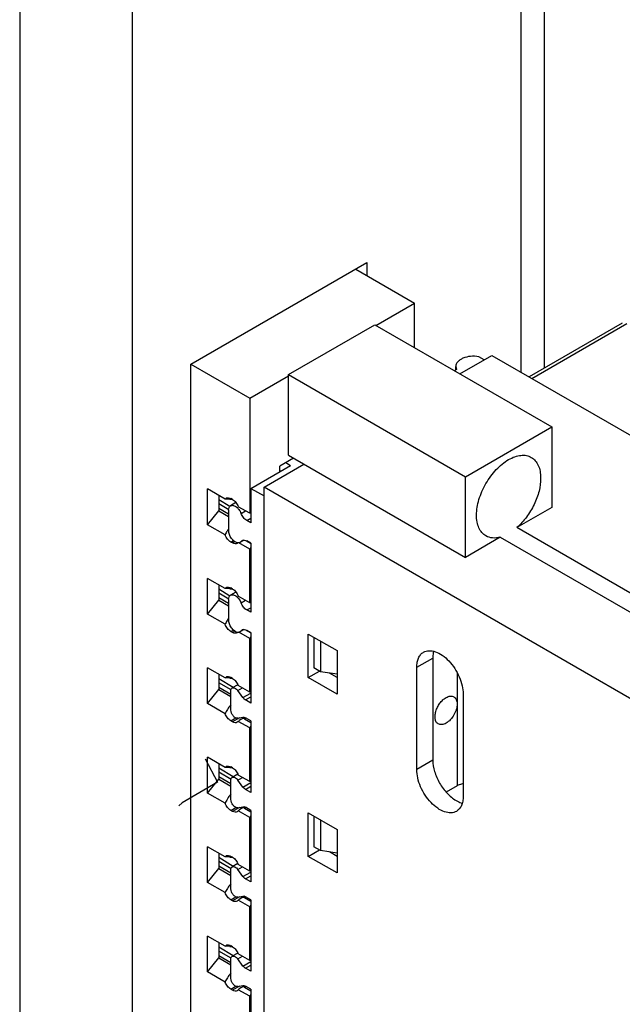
# Model space of a CAD drawing. Header units: inches. Extents: x 0 to 22, y 0 to 17.
# Tile 11 of 37: x 3.259 to 4.017, y 12.749 to 13.987. Entities that reach past the tile are written whole.
import ezdxf

# ---------------------------------------------------------------- set-up
doc = ezdxf.new("R2010")
doc.units = ezdxf.units.IN
doc.header["$LTSCALE"] = 1.21
doc.header["$MEASUREMENT"] = 0
doc.layers.get('0').update_dxf_attribs({"linetype": 'CONTINUOUS'})
doc.layers.add('1', color=7, linetype='CONTINUOUS')

msp = doc.modelspace()

# ---------------------------------------------------------------- linework, layer by layer
at = {"color": 3, "linetype": 'CONTINUOUS'}
for p, q in [((3.9186, 14.4511), (3.9186, 13.5491)), ((3.8893, 14.4103), (3.8893, 13.5443)), ((3.259, 14.128), (3.259, 11.5324)), ((3.4004, 14.128), (3.4004, 11.5324)), ((3.4743, 13.554), (3.6958, 13.6819)), ((3.6958, 13.6819), (3.6958, 13.6656)), ((3.4743, 12.1908), (3.4743, 13.554))]:
    msp.add_line(p, q, dxfattribs=at)
at = {"color": 7, "linetype": 'CONTINUOUS'}
for p, q in [((3.6817, 13.6738), (3.7557, 13.6311)), ((3.707, 13.6029), (3.7557, 13.6311)), ((3.7557, 13.5748), (3.7557, 13.6311)), ((3.597, 13.5411), (3.7056, 13.6037)), ((3.7056, 13.6037), (3.9283, 13.4752)), ((4.017, 13.6059), (3.8998, 13.5382)), ((3.9032, 13.5362), (4.0229, 13.6054)), ((3.8127, 13.5419), (3.8531, 13.5652)), ((3.8531, 13.5652), (4.3236, 13.2935)), ((3.4743, 13.554), (3.5483, 13.5113)), ((3.5483, 13.5113), (3.597, 13.5395)), ((3.597, 13.5411), (3.8197, 13.4125)), ((3.597, 13.4398), (3.597, 13.5411)), ((3.5483, 13.5113), (3.5483, 13.367)), ((3.8197, 13.4125), (3.9283, 13.4752)), ((3.9283, 13.4752), (3.9283, 13.3739)), ((3.597, 13.4398), (3.8197, 13.3112)), ((3.5664, 13.3996), (3.6165, 13.4286)), ((3.6035, 13.4361), (3.5862, 13.4261)), ((3.5862, 13.4191), (3.5862, 13.4261)), ((3.8197, 13.3112), (3.8197, 13.4125)), ((3.5174, 13.3845), (3.4954, 13.3972)), ((3.4954, 13.3522), (3.4954, 13.3972)), ((3.5093, 13.3892), (3.5093, 13.3699)), ((4.0368, 13.128), (3.5664, 13.3996)), ((3.5664, 12.2521), (3.5664, 13.3996)), ((3.522, 13.371), (3.5093, 13.3785)), ((3.5174, 13.3845), (3.5187, 13.3857)), ((3.5209, 13.3846), (3.5174, 13.3845)), ((3.5232, 13.3844), (3.5209, 13.3846)), ((3.5232, 13.3844), (3.5246, 13.3852)), ((3.5232, 13.3844), (3.5268, 13.3839)), ((3.5268, 13.3839), (3.5246, 13.3852)), ((3.4954, 13.3522), (3.5093, 13.3699)), ((3.5093, 13.3731), (3.5218, 13.3659)), ((3.5093, 13.3699), (3.5218, 13.3627)), ((3.5483, 13.3667), (3.534, 13.3749)), ((3.5497, 13.3678), (3.5483, 13.367)), ((3.5497, 13.3667), (3.5483, 13.3667)), ((3.9283, 13.3739), (3.8845, 13.3486)), ((3.5174, 13.3395), (3.4954, 13.3522)), ((4.213, 13.159), (3.8845, 13.3486)), ((3.5246, 13.3305), (3.5278, 13.3323)), ((3.5268, 13.3293), (3.5246, 13.3305)), ((3.5297, 13.3309), (3.5268, 13.3293)), ((3.5335, 13.3293), (3.5327, 13.3287)), ((3.5483, 13.3217), (3.5346, 13.3296)), ((3.5431, 13.3324), (3.5497, 13.3286)), ((3.8635, 13.3365), (3.8197, 13.3112)), ((3.8635, 13.3365), (4.1363, 13.179)), ((3.5497, 13.3241), (3.5483, 13.3217)), ((3.5483, 13.3213), (3.5497, 13.3222)), ((3.5483, 13.2545), (3.5483, 13.3213)), ((3.5174, 13.272), (3.4954, 13.2847)), ((3.4954, 13.2397), (3.4954, 13.2847)), ((3.5093, 13.2767), (3.5093, 13.2574)), ((3.522, 13.2585), (3.5093, 13.266)), ((3.5174, 13.272), (3.5187, 13.2732)), ((3.5209, 13.2721), (3.5174, 13.272)), ((3.5232, 13.2718), (3.5209, 13.2721)), ((3.5232, 13.2718), (3.5246, 13.2727)), ((3.5232, 13.2718), (3.5268, 13.2714)), ((3.5268, 13.2714), (3.5246, 13.2727)), ((3.4954, 13.2397), (3.5093, 13.2574)), ((3.5093, 13.2606), (3.5218, 13.2534)), ((3.5093, 13.2574), (3.5218, 13.2502)), ((3.5483, 13.2542), (3.534, 13.2624)), ((3.5497, 13.2553), (3.5483, 13.2545)), ((3.5497, 13.2542), (3.5483, 13.2542)), ((3.5174, 13.227), (3.4954, 13.2397)), ((3.5246, 13.218), (3.5278, 13.2198)), ((3.5268, 13.2168), (3.5246, 13.218)), ((3.5297, 13.2184), (3.5268, 13.2168)), ((3.5335, 13.2168), (3.5327, 13.2162)), ((3.5483, 13.2092), (3.5346, 13.2171)), ((3.5431, 13.2199), (3.5497, 13.2161)), ((3.622, 13.2148), (3.6582, 13.1939)), ((3.622, 13.1601), (3.622, 13.2148)), ((3.5497, 13.2116), (3.5483, 13.2092)), ((3.5483, 13.2088), (3.5497, 13.2096)), ((3.5483, 13.142), (3.5483, 13.2088)), ((3.6582, 13.1939), (3.6582, 13.1392)), ((3.7585, 13.173), (3.7786, 13.1846)), ((3.7786, 13.1846), (3.7786, 13.0561)), ((3.5174, 13.1595), (3.4954, 13.1722)), ((3.4954, 13.1272), (3.4954, 13.1722)), ((3.622, 13.1601), (3.636, 13.1682)), ((3.6582, 13.1601), (3.6487, 13.1656)), ((3.7585, 13.0444), (3.7585, 13.173)), ((3.8093, 13.1661), (3.8093, 13.0239)), ((3.5093, 13.1642), (3.5093, 13.1449)), ((3.5248, 13.1444), (3.5093, 13.1535)), ((3.5174, 13.1595), (3.5187, 13.1607)), ((3.5209, 13.1595), (3.5174, 13.1595)), ((3.5232, 13.1593), (3.5209, 13.1595)), ((3.5232, 13.1593), (3.5246, 13.1601)), ((3.5232, 13.1593), (3.5268, 13.1589)), ((3.5268, 13.1589), (3.5246, 13.1601)), ((3.6582, 13.1392), (3.622, 13.1601)), ((3.4954, 13.1272), (3.5093, 13.1449)), ((3.5093, 13.1481), (3.5246, 13.1393)), ((3.5093, 13.1449), (3.5246, 13.136)), ((3.5483, 13.1417), (3.534, 13.1499)), ((3.5497, 13.1428), (3.5483, 13.142)), ((3.5497, 13.1417), (3.5483, 13.1417)), ((3.8169, 13.1392), (3.8169, 13.0107)), ((3.5174, 13.1145), (3.4954, 13.1272)), ((3.5246, 13.1258), (3.5232, 13.124)), ((3.5246, 13.1248), (3.5232, 13.124)), ((3.5246, 13.1055), (3.531, 13.1092)), ((3.5268, 13.1042), (3.5246, 13.1055)), ((3.5354, 13.1092), (3.5268, 13.1042)), ((3.534, 13.1049), (3.5327, 13.1037)), ((3.5483, 13.0967), (3.534, 13.1049)), ((3.5417, 13.1099), (3.5391, 13.1085)), ((3.5416, 13.1082), (3.5431, 13.1091)), ((3.5416, 13.1082), (3.5497, 13.1036)), ((3.5497, 13.0991), (3.5483, 13.0967)), ((3.5483, 13.0963), (3.5497, 13.0971)), ((3.5483, 13.0295), (3.5483, 13.0963)), ((3.5174, 13.047), (3.4954, 13.0597)), ((3.4954, 13.0147), (3.4954, 13.0597)), ((3.7786, 13.0561), (3.7585, 13.0444)), ((3.5093, 13.0517), (3.5093, 13.0324)), ((3.5174, 13.047), (3.5187, 13.0482)), ((3.5209, 13.047), (3.5174, 13.047)), ((3.5232, 13.0468), (3.5209, 13.047)), ((3.5232, 13.0468), (3.5246, 13.0476)), ((3.5232, 13.0468), (3.5268, 13.0464)), ((3.5268, 13.0464), (3.5246, 13.0476)), ((3.4954, 13.0147), (3.5093, 13.0324)), ((3.5248, 13.0319), (3.5093, 13.041)), ((3.5093, 13.0356), (3.5246, 13.0267)), ((3.5093, 13.0324), (3.5246, 13.0235)), ((3.5483, 13.0292), (3.534, 13.0374)), ((3.5497, 13.0303), (3.5483, 13.0295)), ((3.5497, 13.0291), (3.5483, 13.0292)), ((3.8093, 13.0239), (3.7955, 13.016)), ((3.5174, 13.002), (3.4954, 13.0147)), ((3.5246, 13.0132), (3.5232, 13.0115)), ((3.5246, 13.0123), (3.5232, 13.0115)), ((3.5246, 12.993), (3.531, 12.9967)), ((3.5268, 12.9917), (3.5246, 12.993)), ((3.5354, 12.9967), (3.5268, 12.9917)), ((3.534, 12.9924), (3.5327, 12.9912)), ((3.5483, 12.9842), (3.534, 12.9924)), ((3.5417, 12.9974), (3.5391, 12.996)), ((3.5416, 12.9957), (3.5431, 12.9966)), ((3.5416, 12.9957), (3.5497, 12.9911)), ((3.5497, 12.9866), (3.5483, 12.9842)), ((3.5483, 12.9838), (3.5497, 12.9846)), ((3.5483, 12.917), (3.5483, 12.9838)), ((3.622, 12.9898), (3.6582, 12.9689)), ((3.622, 12.9351), (3.622, 12.9898)), ((3.6582, 12.9689), (3.6582, 12.9142)), ((3.5174, 12.9345), (3.4954, 12.9472)), ((3.4954, 12.9022), (3.4954, 12.9472)), ((3.622, 12.9351), (3.636, 12.9432)), ((3.5093, 12.9392), (3.5093, 12.9199)), ((3.5174, 12.9345), (3.5187, 12.9357)), ((3.5209, 12.9345), (3.5174, 12.9345)), ((3.5232, 12.9343), (3.5209, 12.9345)), ((3.5232, 12.9343), (3.5246, 12.9351)), ((3.5232, 12.9343), (3.5268, 12.9339)), ((3.5268, 12.9339), (3.5246, 12.9351)), ((3.6582, 12.9142), (3.622, 12.9351)), ((3.6582, 12.9351), (3.6487, 12.9406)), ((3.4954, 12.9022), (3.5093, 12.9199)), ((3.5248, 12.9194), (3.5093, 12.9285)), ((3.5093, 12.9231), (3.5246, 12.9142)), ((3.5093, 12.9199), (3.5246, 12.911)), ((3.5483, 12.9167), (3.534, 12.9249)), ((3.5497, 12.9178), (3.5483, 12.917)), ((3.5497, 12.9166), (3.5483, 12.9167)), ((3.5174, 12.8895), (3.4954, 12.9022)), ((3.5246, 12.9007), (3.5232, 12.899)), ((3.5246, 12.8998), (3.5232, 12.899)), ((3.5246, 12.8805), (3.531, 12.8842)), ((3.5268, 12.8792), (3.5246, 12.8805)), ((3.5354, 12.8842), (3.5268, 12.8792)), ((3.5417, 12.8849), (3.5391, 12.8835)), ((3.5416, 12.8832), (3.5431, 12.8841)), ((3.5416, 12.8832), (3.5497, 12.8786)), ((3.534, 12.8799), (3.5327, 12.8787)), ((3.5483, 12.8717), (3.534, 12.8799)), ((3.5497, 12.8741), (3.5483, 12.8717)), ((3.5483, 12.8713), (3.5497, 12.8721)), ((3.5483, 12.8045), (3.5483, 12.8713)), ((3.5174, 12.822), (3.4954, 12.8347)), ((3.4954, 12.7897), (3.4954, 12.8347)), ((3.5093, 12.8266), (3.5093, 12.8074)), ((3.5174, 12.822), (3.5187, 12.8232)), ((3.5209, 12.822), (3.5174, 12.822)), ((3.5232, 12.8218), (3.5209, 12.822)), ((3.5232, 12.8218), (3.5246, 12.8226)), ((3.5232, 12.8218), (3.5268, 12.8214)), ((3.5268, 12.8214), (3.5246, 12.8226)), ((3.4954, 12.7897), (3.5093, 12.8074)), ((3.5248, 12.8069), (3.5093, 12.816)), ((3.5093, 12.8106), (3.5246, 12.8017)), ((3.5093, 12.8074), (3.5246, 12.7985)), ((3.5483, 12.8041), (3.534, 12.8124)), ((3.5497, 12.8053), (3.5483, 12.8045)), ((3.5497, 12.8041), (3.5483, 12.8041)), ((3.5174, 12.777), (3.4954, 12.7897)), ((3.5246, 12.7882), (3.5232, 12.7865)), ((3.5246, 12.7873), (3.5232, 12.7865)), ((3.5246, 12.768), (3.531, 12.7717)), ((3.5354, 12.7717), (3.5268, 12.7667)), ((3.5417, 12.7724), (3.5391, 12.771)), ((3.5416, 12.7707), (3.5431, 12.7716)), ((3.5416, 12.7707), (3.5497, 12.7661)), ((3.5268, 12.7667), (3.5246, 12.768)), ((3.534, 12.7674), (3.5327, 12.7661)), ((3.5483, 12.7591), (3.534, 12.7674)), ((3.5497, 12.7616), (3.5483, 12.7591)), ((3.5483, 12.7588), (3.5497, 12.7596)), ((3.5483, 12.692), (3.5483, 12.7588))]:
    msp.add_line(p, q, dxfattribs=at)
at = {"color": 7, "linetype": 'CONTINUOUS', "true_color": 0x0080ff}
for p, q in [((3.4921, 13.0579), (3.5079, 13.0284)), ((3.5079, 13.0284), (3.4634, 13.0026)), ((3.4634, 13.0026), (3.4592, 12.9986))]:
    msp.add_line(p, q, dxfattribs=at)
at = {"color": 7, "linetype": 'CONTINUOUS'}
for centre, radius, start, end in [((3.5207, 13.3823), 0.00397, 111.4494, 120.06), ((3.5448, 13.367), 0.00343, 354.7273, 359.9612), ((3.5628, 13.3177), 0.0505, 144.3822, 146.1974), ((3.5443, 13.3213), 0.00399, 0.056, 4.7919), ((3.5207, 13.2698), 0.00397, 111.4494, 120.06), ((3.5448, 13.2545), 0.00343, 354.7273, 359.9612), ((3.5628, 13.2052), 0.0505, 144.3822, 146.1974), ((3.5443, 13.2088), 0.00399, 0.056, 4.7919), ((3.5207, 13.1573), 0.00397, 111.4494, 120.06), ((3.5448, 13.142), 0.00343, 354.7273, 359.9612), ((3.564, 13.0918), 0.052, 141.7729, 145.1755), ((3.5071, 13.1386), 0.0431, 308.5346, 310.5653), ((3.5443, 13.0963), 0.00399, 0.056, 4.7919), ((3.5207, 13.0448), 0.00397, 111.4494, 120.06), ((3.5448, 13.0295), 0.00343, 354.7273, 359.9612), ((3.564, 12.9793), 0.052, 141.7729, 145.1755), ((3.5071, 13.0261), 0.0431, 308.5346, 310.5653), ((3.5443, 12.9838), 0.00399, 0.056, 4.7919), ((3.5207, 12.9323), 0.00397, 111.4494, 120.06), ((3.5448, 12.917), 0.00343, 354.7273, 359.9612), ((3.564, 12.8668), 0.052, 141.7729, 145.1755), ((3.5071, 12.9136), 0.0431, 308.5346, 310.5653), ((3.5443, 12.8713), 0.00399, 0.056, 4.7919), ((3.5207, 12.8198), 0.00397, 111.4494, 120.06), ((3.5448, 12.8045), 0.00343, 354.7273, 359.9612), ((3.564, 12.7543), 0.052, 141.7729, 145.1755), ((3.5071, 12.8011), 0.0431, 308.5346, 310.5653), ((3.5443, 12.7588), 0.00399, 0.056, 4.7919)]:
    msp.add_arc(centre, radius, start, end, dxfattribs=at)
for centre in [(3.5358, 13.1009), (3.5358, 12.9884), (3.5358, 12.8759), (3.5358, 12.7633)]:
    msp.add_ellipse(centre, major_axis=(0.00604, 0.0072), ratio=0.422253, start_param=0.074431, end_param=1.19601, dxfattribs=at)
for points, knots in [([(3.874, 13.4342), (3.8765, 13.4356), (3.8815, 13.438), (3.8891, 13.4398), (3.8963, 13.4397), (3.9006, 13.4381), (3.9025, 13.437)], [0, 0, 0, 0, 0.289782, 0.549077, 0.782231, 1, 1, 1, 1]), ([(3.8336, 13.3643), (3.8336, 13.3709), (3.8361, 13.3848), (3.8448, 13.4044), (3.8574, 13.4217), (3.8683, 13.4309), (3.874, 13.4342)], [0, 0, 0, 0, 0.237224, 0.499995, 0.762768, 1, 1, 1, 1]), ([(3.9025, 13.437), (3.9044, 13.4359), (3.9079, 13.4329), (3.9117, 13.4268), (3.9139, 13.4193), (3.9143, 13.4138), (3.9143, 13.4109)], [0, 0, 0, 0, 0.217774, 0.450929, 0.710223, 1, 1, 1, 1]), ([(3.9143, 13.4109), (3.9143, 13.4054), (3.9127, 13.3939), (3.9065, 13.3773), (3.8971, 13.3617), (3.8889, 13.3526), (3.8845, 13.3486)], [0, 0, 0, 0, 0.230954, 0.485983, 0.748436, 1, 1, 1, 1]), ([(3.5192, 13.386), (3.52, 13.3863), (3.522, 13.3864), (3.5237, 13.3857), (3.5246, 13.3852)], [0, 0, 0, 0, 0.452657, 1, 1, 1, 1]), ([(3.5268, 13.3839), (3.5284, 13.383), (3.5313, 13.3802), (3.5333, 13.3768), (3.534, 13.3749)], [0, 0, 0, 0, 0.477258, 1, 1, 1, 1]), ([(3.8454, 13.3381), (3.8436, 13.3392), (3.84, 13.3422), (3.8363, 13.3483), (3.8341, 13.3559), (3.8336, 13.3614), (3.8336, 13.3643)], [0, 0, 0, 0, 0.217779, 0.450941, 0.710219, 1, 1, 1, 1]), ([(3.5209, 13.3458), (3.5205, 13.3453), (3.5192, 13.3433), (3.5181, 13.3411), (3.5174, 13.3395)], [0, 0, 0, 0, 0.253201, 1, 1, 1, 1]), ([(3.5246, 13.3305), (3.523, 13.3314), (3.5201, 13.3342), (3.5181, 13.3376), (3.5174, 13.3395)], [0, 0, 0, 0, 0.477225, 1, 1, 1, 1]), ([(3.5327, 13.3287), (3.5319, 13.3282), (3.5297, 13.3279), (3.5277, 13.3287), (3.5268, 13.3293)], [0, 0, 0, 0, 0.449256, 1, 1, 1, 1]), ([(3.8635, 13.3365), (3.8603, 13.3357), (3.8541, 13.3349), (3.848, 13.3367), (3.8454, 13.3381)], [0, 0, 0, 0, 0.527801, 1, 1, 1, 1]), ([(3.5192, 13.2735), (3.52, 13.2738), (3.522, 13.2739), (3.5237, 13.2732), (3.5246, 13.2727)], [0, 0, 0, 0, 0.452657, 1, 1, 1, 1]), ([(3.5268, 13.2714), (3.5284, 13.2705), (3.5313, 13.2677), (3.5333, 13.2643), (3.534, 13.2624)], [0, 0, 0, 0, 0.477258, 1, 1, 1, 1]), ([(3.5209, 13.2333), (3.5205, 13.2328), (3.5192, 13.2308), (3.5181, 13.2286), (3.5174, 13.227)], [0, 0, 0, 0, 0.253201, 1, 1, 1, 1]), ([(3.5246, 13.218), (3.523, 13.2189), (3.5201, 13.2217), (3.5181, 13.2251), (3.5174, 13.227)], [0, 0, 0, 0, 0.477225, 1, 1, 1, 1]), ([(3.5327, 13.2162), (3.5319, 13.2157), (3.5297, 13.2154), (3.5277, 13.2162), (3.5268, 13.2168)], [0, 0, 0, 0, 0.449256, 1, 1, 1, 1]), ([(3.7585, 13.173), (3.7585, 13.1751), (3.7588, 13.1791), (3.7604, 13.1845), (3.7631, 13.189), (3.7656, 13.1911), (3.767, 13.1919)], [0, 0, 0, 0, 0.289701, 0.549089, 0.782218, 1, 1, 1, 1]), ([(3.767, 13.1919), (3.768, 13.1925), (3.7703, 13.1934), (3.7754, 13.1942), (3.7826, 13.1928), (3.7911, 13.1881), (3.7993, 13.1809), (3.8065, 13.1716), (3.8122, 13.1611), (3.8159, 13.1502), (3.8169, 13.1428), (3.8169, 13.1392)], [0, 0, 0, 0, 0.042877, 0.087521, 0.186926, 0.304238, 0.437963, 0.582369, 0.729598, 0.871252, 1, 1, 1, 1]), ([(3.7797, 13.1932), (3.7795, 13.1925), (3.7789, 13.1897), (3.7786, 13.1868), (3.7786, 13.1846)], [0, 0, 0, 0, 0.236279, 1, 1, 1, 1]), ([(3.5192, 13.161), (3.52, 13.1613), (3.522, 13.1614), (3.5237, 13.1607), (3.5246, 13.1601)], [0, 0, 0, 0, 0.452657, 1, 1, 1, 1]), ([(3.5268, 13.1589), (3.5284, 13.158), (3.5313, 13.1552), (3.5333, 13.1518), (3.534, 13.1499)], [0, 0, 0, 0, 0.477258, 1, 1, 1, 1]), ([(3.7855, 13.1017), (3.7845, 13.1023), (3.7827, 13.1041), (3.7814, 13.1079), (3.7813, 13.1126), (3.7824, 13.1177), (3.7845, 13.1228), (3.7874, 13.1277), (3.7911, 13.1318), (3.7939, 13.134), (3.7953, 13.1348)], [0, 0, 0, 0, 0.086925, 0.186388, 0.303774, 0.437582, 0.582078, 0.729387, 0.871172, 1, 1, 1, 1]), ([(3.7953, 13.1348), (3.7962, 13.1353), (3.7979, 13.1361), (3.8006, 13.1368), (3.803, 13.1367), (3.8045, 13.1362), (3.8052, 13.1358)], [0, 0, 0, 0, 0.289546, 0.549124, 0.78226, 1, 1, 1, 1]), ([(3.8052, 13.1358), (3.8058, 13.1354), (3.807, 13.1344), (3.8083, 13.1323), (3.8091, 13.1297), (3.8093, 13.1278), (3.8093, 13.1268)], [0, 0, 0, 0, 0.217745, 0.450883, 0.710459, 1, 1, 1, 1]), ([(3.5214, 13.1215), (3.521, 13.1209), (3.5195, 13.1187), (3.5182, 13.1163), (3.5174, 13.1145)], [0, 0, 0, 0, 0.25349, 1, 1, 1, 1]), ([(3.8093, 13.1268), (3.8093, 13.1245), (3.8084, 13.1197), (3.8054, 13.1129), (3.8011, 13.107), (3.7973, 13.1038), (3.7953, 13.1027)], [0, 0, 0, 0, 0.237249, 0.499995, 0.762744, 1, 1, 1, 1]), ([(3.5246, 13.1055), (3.523, 13.1064), (3.5201, 13.1092), (3.5181, 13.1126), (3.5174, 13.1145)], [0, 0, 0, 0, 0.477225, 1, 1, 1, 1]), ([(3.5327, 13.1037), (3.5319, 13.1032), (3.5297, 13.1029), (3.5277, 13.1037), (3.5268, 13.1042)], [0, 0, 0, 0, 0.449256, 1, 1, 1, 1]), ([(3.7953, 13.1027), (3.7945, 13.1022), (3.7928, 13.1014), (3.7901, 13.1007), (3.7876, 13.1008), (3.7861, 13.1013), (3.7855, 13.1017)], [0, 0, 0, 0, 0.289551, 0.549144, 0.782282, 1, 1, 1, 1]), ([(3.7786, 13.0561), (3.7786, 13.0513), (3.7804, 13.0412), (3.7867, 13.027), (3.7959, 13.0144), (3.8037, 13.0078), (3.8079, 13.0054)], [0, 0, 0, 0, 0.237236, 0.499995, 0.762756, 1, 1, 1, 1]), ([(3.5192, 13.0485), (3.52, 13.0488), (3.522, 13.0489), (3.5237, 13.0481), (3.5246, 13.0476)], [0, 0, 0, 0, 0.452657, 1, 1, 1, 1]), ([(3.5268, 13.0464), (3.5284, 13.0455), (3.5313, 13.0427), (3.5333, 13.0393), (3.534, 13.0374)], [0, 0, 0, 0, 0.477258, 1, 1, 1, 1]), ([(3.8084, 12.9917), (3.8073, 12.9911), (3.8051, 12.9902), (3.8, 12.9895), (3.7927, 12.9909), (3.7842, 12.9955), (3.776, 13.0028), (3.7688, 13.012), (3.7631, 13.0225), (3.7594, 13.0334), (3.7585, 13.0409), (3.7585, 13.0444)], [0, 0, 0, 0, 0.042877, 0.087521, 0.186926, 0.304238, 0.437963, 0.582369, 0.729598, 0.871252, 1, 1, 1, 1]), ([(3.8169, 13.0264), (3.8162, 13.0263), (3.8135, 13.0258), (3.811, 13.0249), (3.8093, 13.0239)], [0, 0, 0, 0, 0.266685, 1, 1, 1, 1]), ([(3.5214, 13.009), (3.521, 13.0084), (3.5195, 13.0062), (3.5182, 13.0038), (3.5174, 13.002)], [0, 0, 0, 0, 0.25349, 1, 1, 1, 1]), ([(3.8079, 13.0054), (3.8085, 13.0051), (3.811, 13.0037), (3.8137, 13.0026), (3.8158, 13.0021)], [0, 0, 0, 0, 0.26408, 1, 1, 1, 1]), ([(3.8169, 13.0107), (3.8169, 13.0086), (3.8166, 13.0046), (3.815, 12.9991), (3.8123, 12.9947), (3.8097, 12.9925), (3.8084, 12.9917)], [0, 0, 0, 0, 0.289702, 0.54909, 0.782219, 1, 1, 1, 1]), ([(3.5246, 12.993), (3.523, 12.9939), (3.5201, 12.9967), (3.5181, 13.0001), (3.5174, 13.002)], [0, 0, 0, 0, 0.477225, 1, 1, 1, 1]), ([(3.5327, 12.9912), (3.5319, 12.9907), (3.5297, 12.9904), (3.5277, 12.9912), (3.5268, 12.9917)], [0, 0, 0, 0, 0.449256, 1, 1, 1, 1]), ([(3.5192, 12.936), (3.52, 12.9363), (3.522, 12.9364), (3.5237, 12.9356), (3.5246, 12.9351)], [0, 0, 0, 0, 0.452657, 1, 1, 1, 1]), ([(3.5268, 12.9339), (3.5284, 12.933), (3.5313, 12.9302), (3.5333, 12.9268), (3.534, 12.9249)], [0, 0, 0, 0, 0.477258, 1, 1, 1, 1]), ([(3.5214, 12.8965), (3.521, 12.8959), (3.5195, 12.8937), (3.5182, 12.8913), (3.5174, 12.8895)], [0, 0, 0, 0, 0.25349, 1, 1, 1, 1]), ([(3.5246, 12.8805), (3.523, 12.8814), (3.5201, 12.8842), (3.5181, 12.8876), (3.5174, 12.8895)], [0, 0, 0, 0, 0.477225, 1, 1, 1, 1]), ([(3.5327, 12.8787), (3.5319, 12.8782), (3.5297, 12.8779), (3.5277, 12.8787), (3.5268, 12.8792)], [0, 0, 0, 0, 0.449256, 1, 1, 1, 1]), ([(3.5192, 12.8235), (3.52, 12.8238), (3.522, 12.8239), (3.5237, 12.8231), (3.5246, 12.8226)], [0, 0, 0, 0, 0.452657, 1, 1, 1, 1]), ([(3.5268, 12.8214), (3.5284, 12.8204), (3.5313, 12.8177), (3.5333, 12.8143), (3.534, 12.8124)], [0, 0, 0, 0, 0.477258, 1, 1, 1, 1]), ([(3.5214, 12.784), (3.521, 12.7834), (3.5195, 12.7812), (3.5182, 12.7788), (3.5174, 12.777)], [0, 0, 0, 0, 0.25349, 1, 1, 1, 1]), ([(3.5246, 12.768), (3.523, 12.7689), (3.5201, 12.7717), (3.5181, 12.7751), (3.5174, 12.777)], [0, 0, 0, 0, 0.477225, 1, 1, 1, 1]), ([(3.5327, 12.7661), (3.5319, 12.7657), (3.5297, 12.7654), (3.5277, 12.7662), (3.5268, 12.7667)], [0, 0, 0, 0, 0.449256, 1, 1, 1, 1])]:
    msp.add_open_spline(points, degree=3, knots=knots, dxfattribs=at)
at = {"layer": '1', "color": 7, "linetype": 'CONTINUOUS'}
for p, q in [((3.8434, 13.5596), (3.8364, 13.5636)), ((3.8076, 13.5469), (3.8076, 13.5512)), ((3.8076, 13.5512), (3.8086, 13.5475)), ((3.8086, 13.5475), (3.8058, 13.5459)), ((3.5497, 13.398), (3.5998, 13.4269)), ((3.5938, 13.4305), (3.5998, 13.4269)), ((3.5862, 13.4204), (3.5873, 13.4197)), ((3.5862, 13.4202), (3.5871, 13.4196)), ((3.5497, 13.398), (3.5664, 13.3884)), ((3.5497, 13.398), (3.5497, 13.3546)), ((3.5664, 12.2633), (3.5664, 13.3884)), ((3.5232, 13.3751), (3.5093, 13.3835)), ((3.531, 13.38), (3.5243, 13.3761)), ((3.5218, 13.3707), (3.5218, 13.345)), ((3.5374, 13.3665), (3.543, 13.3697)), ((3.5446, 13.3575), (3.5497, 13.3604)), ((3.5497, 13.3546), (3.5446, 13.3575)), ((3.5361, 13.3299), (3.5387, 13.3324)), ((3.5374, 13.3312), (3.5401, 13.3327)), ((3.5411, 13.3328), (3.5376, 13.3308)), ((3.5497, 13.3289), (3.5446, 13.3318)), ((3.5497, 13.3289), (3.5497, 13.2421)), ((3.5232, 13.2626), (3.5093, 13.271)), ((3.531, 13.2675), (3.5243, 13.2636)), ((3.5218, 13.2582), (3.5218, 13.2325)), ((3.5374, 13.254), (3.543, 13.2572)), ((3.5446, 13.245), (3.5497, 13.2479)), ((3.5497, 13.2421), (3.5446, 13.245)), ((3.5361, 13.2174), (3.5387, 13.2199)), ((3.5374, 13.2186), (3.5401, 13.2202)), ((3.5411, 13.2203), (3.5376, 13.2183)), ((3.5497, 13.2164), (3.5446, 13.2193)), ((3.5497, 13.2164), (3.5497, 13.128)), ((3.629, 13.2108), (3.629, 13.1722)), ((3.6374, 13.2059), (3.6374, 13.1674)), ((3.6374, 13.1674), (3.629, 13.1722)), ((3.6582, 13.1642), (3.6374, 13.1674)), ((3.5274, 13.1475), (3.5093, 13.1585)), ((3.5246, 13.1192), (3.5246, 13.1433)), ((3.5334, 13.151), (3.5262, 13.1469)), ((3.5333, 13.1436), (3.5391, 13.147)), ((3.5398, 13.1348), (3.5333, 13.1436)), ((3.5398, 13.1348), (3.5497, 13.1404)), ((3.5429, 13.1319), (3.5497, 13.1358)), ((3.5497, 13.128), (3.5429, 13.1319)), ((3.5333, 13.1088), (3.5398, 13.1101)), ((3.5497, 13.1055), (3.5429, 13.1094)), ((3.5497, 13.1055), (3.5497, 13.0155)), ((3.5274, 13.035), (3.5093, 13.046)), ((3.5246, 13.0067), (3.5246, 13.0308)), ((3.5334, 13.0385), (3.5262, 13.0344)), ((3.5333, 13.0311), (3.5391, 13.0345)), ((3.5398, 13.0222), (3.5333, 13.0311)), ((3.5398, 13.0222), (3.5497, 13.0279)), ((3.5429, 13.0194), (3.5497, 13.0233)), ((3.5497, 13.0155), (3.5429, 13.0194)), ((3.5333, 12.9963), (3.5398, 12.9976)), ((3.5497, 12.993), (3.5429, 12.9969)), ((3.5497, 12.993), (3.5497, 12.903)), ((3.629, 12.9858), (3.629, 12.9472)), ((3.6374, 12.9809), (3.6374, 12.9424)), ((3.6374, 12.9424), (3.629, 12.9472)), ((3.6582, 12.9392), (3.6374, 12.9424)), ((3.5274, 12.9225), (3.5093, 12.9335)), ((3.5246, 12.8941), (3.5246, 12.9183)), ((3.5334, 12.926), (3.5262, 12.9219)), ((3.5333, 12.9186), (3.5391, 12.922)), ((3.5398, 12.9097), (3.5333, 12.9186)), ((3.5398, 12.9097), (3.5497, 12.9154)), ((3.5429, 12.9069), (3.5497, 12.9108)), ((3.5497, 12.903), (3.5429, 12.9069)), ((3.5333, 12.8838), (3.5398, 12.8851)), ((3.5497, 12.8805), (3.5429, 12.8844)), ((3.5497, 12.8805), (3.5497, 12.7905)), ((3.5274, 12.81), (3.5093, 12.821)), ((3.5334, 12.8135), (3.5262, 12.8094)), ((3.5333, 12.8061), (3.5391, 12.8094)), ((3.5398, 12.7972), (3.5333, 12.8061)), ((3.5246, 12.7816), (3.5246, 12.8057)), ((3.5398, 12.7972), (3.5497, 12.8029)), ((3.5429, 12.7944), (3.5497, 12.7983)), ((3.5497, 12.7905), (3.5429, 12.7944)), ((3.5333, 12.7713), (3.5398, 12.7726)), ((3.5497, 12.768), (3.5429, 12.7719)), ((3.5497, 12.768), (3.5497, 12.678))]:
    msp.add_line(p, q, dxfattribs=at)
for centre, radius, start, end in [((3.534, 13.3354), 0.00604, 260.2514, 264.2909), ((3.5341, 13.3334), 0.004, 288.8719, 293.5427), ((3.5341, 13.3333), 0.00394, 293.5587, 300.0579), ((3.5407, 13.329), 0.00397, 111.4495, 120.06), ((3.534, 13.2229), 0.00604, 260.2514, 264.2909), ((3.5341, 13.2209), 0.004, 288.8719, 293.5427), ((3.5341, 13.2208), 0.00394, 293.5587, 300.0579), ((3.5407, 13.2164), 0.00397, 111.4495, 120.06)]:
    msp.add_arc(centre, radius, start, end, dxfattribs=at)
for points, knots in [([(3.8364, 13.5636), (3.833, 13.5642), (3.8262, 13.5644), (3.8182, 13.5626), (3.8129, 13.5598), (3.81, 13.5573), (3.8081, 13.5544), (3.8076, 13.5523), (3.8076, 13.5512)], [0, 0, 0, 0, 0.298225, 0.580971, 0.705593, 0.815595, 0.912046, 1, 1, 1, 1]), ([(3.5218, 13.3707), (3.5218, 13.3718), (3.5221, 13.3735), (3.5231, 13.3753), (3.5239, 13.3759), (3.5243, 13.3761)], [0, 0, 0, 0, 0.54775, 0.781614, 1, 1, 1, 1]), ([(3.5243, 13.3761), (3.5247, 13.3763), (3.5257, 13.3767), (3.5273, 13.3767), (3.529, 13.3761), (3.5302, 13.3755), (3.5307, 13.3752)], [0, 0, 0, 0, 0.214204, 0.445958, 0.706618, 1, 1, 1, 1]), ([(3.5307, 13.3752), (3.531, 13.375), (3.5319, 13.3744), (3.5328, 13.3736), (3.5334, 13.3729)], [0, 0, 0, 0, 0.238597, 1, 1, 1, 1]), ([(3.5334, 13.3729), (3.5338, 13.3725), (3.5354, 13.3705), (3.5367, 13.3683), (3.5374, 13.3665)], [0, 0, 0, 0, 0.2456, 1, 1, 1, 1]), ([(3.5446, 13.3575), (3.543, 13.3584), (3.5401, 13.3612), (3.5381, 13.3646), (3.5374, 13.3665)], [0, 0, 0, 0, 0.477225, 1, 1, 1, 1]), ([(3.5329, 13.3295), (3.5315, 13.3297), (3.5286, 13.3313), (3.5251, 13.335), (3.5226, 13.3397), (3.5218, 13.3433), (3.5218, 13.345)], [0, 0, 0, 0, 0.213787, 0.474781, 0.750184, 1, 1, 1, 1]), ([(3.5354, 13.3296), (3.5352, 13.3296), (3.5346, 13.3294), (3.5339, 13.3293), (3.5334, 13.3294)], [0, 0, 0, 0, 0.240514, 1, 1, 1, 1]), ([(3.5393, 13.3326), (3.5401, 13.333), (3.542, 13.333), (3.5438, 13.3323), (3.5446, 13.3318)], [0, 0, 0, 0, 0.452657, 1, 1, 1, 1]), ([(3.5243, 13.2636), (3.5247, 13.2638), (3.5257, 13.2642), (3.5273, 13.2642), (3.529, 13.2636), (3.5302, 13.263), (3.5307, 13.2627)], [0, 0, 0, 0, 0.214204, 0.445958, 0.706618, 1, 1, 1, 1]), ([(3.5218, 13.2582), (3.5218, 13.2593), (3.5221, 13.261), (3.5231, 13.2628), (3.5239, 13.2634), (3.5243, 13.2636)], [0, 0, 0, 0, 0.54775, 0.781614, 1, 1, 1, 1]), ([(3.5307, 13.2627), (3.531, 13.2625), (3.5319, 13.2619), (3.5328, 13.2611), (3.5334, 13.2604)], [0, 0, 0, 0, 0.238597, 1, 1, 1, 1]), ([(3.5334, 13.2604), (3.5338, 13.26), (3.5354, 13.258), (3.5367, 13.2558), (3.5374, 13.254)], [0, 0, 0, 0, 0.2456, 1, 1, 1, 1]), ([(3.5446, 13.245), (3.543, 13.2459), (3.5401, 13.2487), (3.5381, 13.2521), (3.5374, 13.254)], [0, 0, 0, 0, 0.477225, 1, 1, 1, 1]), ([(3.5329, 13.2169), (3.5315, 13.2172), (3.5286, 13.2188), (3.5251, 13.2225), (3.5226, 13.2272), (3.5218, 13.2308), (3.5218, 13.2325)], [0, 0, 0, 0, 0.213787, 0.474781, 0.750184, 1, 1, 1, 1]), ([(3.5354, 13.2171), (3.5352, 13.217), (3.5346, 13.2169), (3.5339, 13.2168), (3.5334, 13.2169)], [0, 0, 0, 0, 0.240514, 1, 1, 1, 1]), ([(3.5393, 13.2201), (3.5401, 13.2204), (3.542, 13.2205), (3.5438, 13.2198), (3.5446, 13.2193)], [0, 0, 0, 0, 0.452657, 1, 1, 1, 1]), ([(3.5246, 13.1433), (3.5246, 13.144), (3.5248, 13.1454), (3.5257, 13.1466), (3.5262, 13.1469)], [0, 0, 0, 0, 0.550815, 1, 1, 1, 1]), ([(3.5262, 13.1469), (3.5267, 13.1471), (3.5279, 13.1474), (3.5298, 13.1468), (3.5317, 13.1455), (3.5328, 13.1443), (3.5333, 13.1436)], [0, 0, 0, 0, 0.191638, 0.418681, 0.691634, 1, 1, 1, 1]), ([(3.5429, 13.1319), (3.5426, 13.132), (3.5415, 13.1328), (3.5405, 13.1339), (3.5398, 13.1348)], [0, 0, 0, 0, 0.231314, 1, 1, 1, 1]), ([(3.5333, 13.1088), (3.5323, 13.1086), (3.5307, 13.1091), (3.5289, 13.1104), (3.527, 13.1123), (3.5253, 13.1152), (3.5246, 13.1179), (3.5246, 13.1192)], [0, 0, 0, 0, 0.195334, 0.317831, 0.45329, 0.73865, 1, 1, 1, 1]), ([(3.5398, 13.1101), (3.5401, 13.1101), (3.5411, 13.1102), (3.5422, 13.1098), (3.5429, 13.1094)], [0, 0, 0, 0, 0.222464, 1, 1, 1, 1]), ([(3.5246, 13.0308), (3.5246, 13.0315), (3.5248, 13.0329), (3.5257, 13.0341), (3.5262, 13.0344)], [0, 0, 0, 0, 0.550815, 1, 1, 1, 1]), ([(3.5262, 13.0344), (3.5267, 13.0346), (3.5279, 13.0349), (3.5298, 13.0343), (3.5317, 13.033), (3.5328, 13.0318), (3.5333, 13.0311)], [0, 0, 0, 0, 0.191638, 0.418681, 0.691634, 1, 1, 1, 1]), ([(3.5429, 13.0194), (3.5426, 13.0195), (3.5415, 13.0203), (3.5405, 13.0214), (3.5398, 13.0222)], [0, 0, 0, 0, 0.231314, 1, 1, 1, 1]), ([(3.5333, 12.9963), (3.5323, 12.9961), (3.5307, 12.9966), (3.5289, 12.9979), (3.527, 12.9998), (3.5253, 13.0027), (3.5246, 13.0054), (3.5246, 13.0067)], [0, 0, 0, 0, 0.195334, 0.317831, 0.45329, 0.73865, 1, 1, 1, 1]), ([(3.5398, 12.9976), (3.5401, 12.9976), (3.5411, 12.9977), (3.5422, 12.9973), (3.5429, 12.9969)], [0, 0, 0, 0, 0.222464, 1, 1, 1, 1]), ([(3.5246, 12.9183), (3.5246, 12.919), (3.5248, 12.9204), (3.5257, 12.9216), (3.5262, 12.9219)], [0, 0, 0, 0, 0.550858, 1, 1, 1, 1]), ([(3.5262, 12.9219), (3.5267, 12.9221), (3.5279, 12.9224), (3.5298, 12.9218), (3.5317, 12.9205), (3.5328, 12.9193), (3.5333, 12.9186)], [0, 0, 0, 0, 0.191623, 0.418682, 0.691626, 1, 1, 1, 1]), ([(3.5429, 12.9069), (3.5426, 12.907), (3.5415, 12.9078), (3.5405, 12.9089), (3.5398, 12.9097)], [0, 0, 0, 0, 0.231314, 1, 1, 1, 1]), ([(3.5333, 12.8838), (3.5323, 12.8836), (3.5307, 12.8841), (3.5289, 12.8854), (3.527, 12.8873), (3.5253, 12.8902), (3.5246, 12.8929), (3.5246, 12.8941)], [0, 0, 0, 0, 0.195334, 0.317831, 0.45329, 0.73865, 1, 1, 1, 1]), ([(3.5398, 12.8851), (3.5401, 12.8851), (3.5411, 12.8852), (3.5422, 12.8848), (3.5429, 12.8844)], [0, 0, 0, 0, 0.222464, 1, 1, 1, 1]), ([(3.5246, 12.8057), (3.5246, 12.8065), (3.5248, 12.8079), (3.5257, 12.809), (3.5262, 12.8094)], [0, 0, 0, 0, 0.550858, 1, 1, 1, 1]), ([(3.5262, 12.8094), (3.5267, 12.8096), (3.5279, 12.8099), (3.5298, 12.8093), (3.5317, 12.808), (3.5328, 12.8068), (3.5333, 12.8061)], [0, 0, 0, 0, 0.191623, 0.418682, 0.691626, 1, 1, 1, 1]), ([(3.5429, 12.7944), (3.5426, 12.7945), (3.5415, 12.7953), (3.5405, 12.7964), (3.5398, 12.7972)], [0, 0, 0, 0, 0.231314, 1, 1, 1, 1]), ([(3.5333, 12.7713), (3.5323, 12.7711), (3.5307, 12.7716), (3.5289, 12.7729), (3.527, 12.7748), (3.5253, 12.7777), (3.5246, 12.7804), (3.5246, 12.7816)], [0, 0, 0, 0, 0.195334, 0.317831, 0.45329, 0.73865, 1, 1, 1, 1]), ([(3.5398, 12.7726), (3.5401, 12.7726), (3.5411, 12.7727), (3.5422, 12.7723), (3.5429, 12.7719)], [0, 0, 0, 0, 0.222464, 1, 1, 1, 1])]:
    msp.add_open_spline(points, degree=3, knots=knots, dxfattribs=at)

doc.saveas('drawing.dxf')
